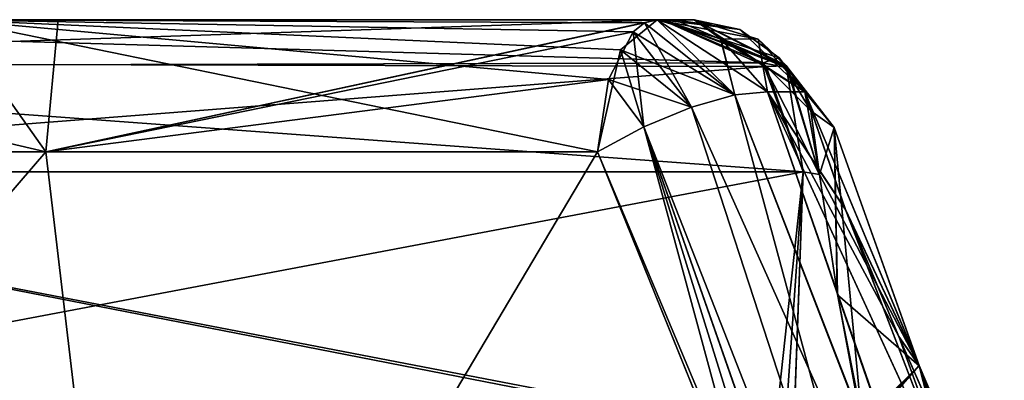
# Model space of a CAD drawing. Header units: inches. Extents: x -9 to 9, y -0.4 to 0.6.
# Tile 97 of 98: x 8.7271 to 8.9312, y 0.4322 to 0.507. Entities that reach past the tile are written whole.
import ezdxf

# ---------------------------------------------------------------- set-up
doc = ezdxf.new("R2010")
doc.units = ezdxf.units.IN
doc.header["$LTSCALE"] = 65.185185
doc.header["$MEASUREMENT"] = 0
for name, color, linetype in [('130', 7, 'CONTINUOUS'), ('350', 7, 'CONTINUOUS'), ('351', 7, 'CONTINUOUS'), ('352', 7, 'CONTINUOUS'), ('353', 7, 'CONTINUOUS'), ('354', 7, 'CONTINUOUS'), ('355', 7, 'CONTINUOUS'), ('366', 7, 'CONTINUOUS'), ('367', 7, 'CONTINUOUS'), ('368', 7, 'CONTINUOUS'), ('369', 7, 'CONTINUOUS'), ('370', 7, 'CONTINUOUS'), ('371', 7, 'CONTINUOUS'), ('372', 7, 'CONTINUOUS'), ('373', 7, 'CONTINUOUS'), ('374', 7, 'CONTINUOUS'), ('375', 7, 'CONTINUOUS'), ('376', 7, 'CONTINUOUS'), ('377', 7, 'CONTINUOUS'), ('378', 7, 'CONTINUOUS'), ('379', 7, 'CONTINUOUS'), ('380', 7, 'CONTINUOUS'), ('381', 7, 'CONTINUOUS'), ('382', 7, 'CONTINUOUS'), ('395', 7, 'CONTINUOUS'), ('399', 7, 'CONTINUOUS'), ('403', 7, 'CONTINUOUS'), ('409', 7, 'CONTINUOUS'), ('632', 7, 'CONTINUOUS'), ('633', 7, 'CONTINUOUS'), ('634', 7, 'CONTINUOUS'), ('635', 7, 'CONTINUOUS'), ('636', 7, 'CONTINUOUS'), ('637', 7, 'CONTINUOUS'), ('639', 7, 'CONTINUOUS'), ('640', 7, 'CONTINUOUS'), ('641', 7, 'CONTINUOUS'), ('642', 7, 'CONTINUOUS'), ('643', 7, 'CONTINUOUS'), ('644', 7, 'CONTINUOUS'), ('645', 7, 'CONTINUOUS'), ('646', 7, 'CONTINUOUS'), ('647', 7, 'CONTINUOUS')]:
    doc.layers.add(name, color=color, linetype=linetype)

msp = doc.modelspace()

# ---------------------------------------------------------------- linework, layer by layer
at = {"layer": '130', "color": 253, "linetype": 'Continuous', "true_color": 0xa2afbf}
for points in [[(8.86023, 0.507, -2.27365), (8.57122, 0.507, -3.63333), (8.85922, 0.507, -2.24162), (8.86023, 0.507, -2.27365)], [(8.85922, 0.507, -2.24162), (8.57122, 0.507, -3.63333), (8.71309, 0.507, -2.26258), (8.85922, 0.507, -2.24162)], [(8.73506, 0.507, -1.73529), (8.61547, 0.507, -1.77153), (8.57122, 0.507, -0.36667), (8.73506, 0.507, -1.73529)], [(8.86023, 0.507, -1.72634), (8.73506, 0.507, -1.73529), (8.57122, 0.507, -0.36667), (8.86023, 0.507, -1.72634)], [(8.86023, 0.507, 1.72635), (8.57122, 0.507, 0.36667), (8.85922, 0.507, 1.75838), (8.86023, 0.507, 1.72635)], [(8.85922, 0.507, 1.75838), (8.57122, 0.507, 0.36667), (8.71309, 0.507, 1.73742), (8.85922, 0.507, 1.75838)], [(8.73506, 0.507, 2.26471), (8.61547, 0.507, 2.22847), (8.57122, 0.507, 3.63333), (8.73506, 0.507, 2.26471)], [(8.86023, 0.507, 2.27366), (8.73506, 0.507, 2.26471), (8.57122, 0.507, 3.63333), (8.86023, 0.507, 2.27366)], [(8.85922, 0.507, -1.75838), (8.73506, 0.507, -1.73529), (8.86023, 0.507, -1.72634), (8.85922, 0.507, -1.75838)], [(8.85922, 0.507, 2.24162), (8.73506, 0.507, 2.26471), (8.86023, 0.507, 2.27366), (8.85922, 0.507, 2.24162)], [(8.8629, 0.507, -2.26463), (8.86023, 0.507, -2.27365), (8.85922, 0.507, -2.24162), (8.8629, 0.507, -2.26463)], [(8.86695, 0.507, -2.25613), (8.8629, 0.507, -2.26463), (8.85922, 0.507, -2.24162), (8.86695, 0.507, -2.25613)], [(8.86695, 0.507, -1.74387), (8.85922, 0.507, -1.75838), (8.8629, 0.507, -1.73537), (8.86695, 0.507, -1.74387)], [(8.8629, 0.507, -1.73537), (8.85922, 0.507, -1.75838), (8.86023, 0.507, -1.72634), (8.8629, 0.507, -1.73537)], [(8.8629, 0.507, 1.73537), (8.86023, 0.507, 1.72635), (8.85922, 0.507, 1.75838), (8.8629, 0.507, 1.73537)], [(8.86695, 0.507, 1.74387), (8.8629, 0.507, 1.73537), (8.85922, 0.507, 1.75838), (8.86695, 0.507, 1.74387)], [(8.86695, 0.507, 2.25613), (8.85922, 0.507, 2.24162), (8.8629, 0.507, 2.26463), (8.86695, 0.507, 2.25613)], [(8.8629, 0.507, 2.26463), (8.85922, 0.507, 2.24162), (8.86023, 0.507, 2.27366), (8.8629, 0.507, 2.26463)]]:
    msp.add_3dface(points, dxfattribs=at)
at = {"layer": '350', "color": 253, "linetype": 'Continuous', "true_color": 0xa2afbf}
for points in [[(8.90938, 0.44127, -1.78177), (8.91357, 0.43521, -1.76032), (8.93669, 0.37876, -1.80726), (8.90938, 0.44127, -1.78177)], [(8.91357, 0.43521, -1.76032), (8.90198, 0.42308, -1.74407), (8.93241, 0.36116, -1.77168), (8.91357, 0.43521, -1.76032)], [(8.93669, 0.37876, -1.80726), (8.91357, 0.43521, -1.76032), (8.96552, 0.31302, -1.81841), (8.93669, 0.37876, -1.80726)], [(8.91357, 0.43521, -1.76032), (8.93241, 0.36116, -1.77168), (8.95879, 0.30239, -1.80294), (8.91357, 0.43521, -1.76032)], [(8.91357, 0.43521, -1.76032), (8.95879, 0.30239, -1.80294), (8.96552, 0.31302, -1.81841), (8.91357, 0.43521, -1.76032)]]:
    msp.add_3dface(points, dxfattribs=at)
at = {"layer": '351', "color": 253, "linetype": 'Continuous', "true_color": 0xa2afbf}
for points in [[(8.88988, 0.492, -1.7561), (8.89592, 0.48462, -1.74226), (8.91357, 0.43521, -1.76032), (8.88988, 0.492, -1.7561)], [(8.89823, 0.46775, -1.77019), (8.88988, 0.492, -1.7561), (8.91357, 0.43521, -1.76032), (8.89823, 0.46775, -1.77019)], [(8.89592, 0.48462, -1.74226), (8.89288, 0.47486, -1.72893), (8.91357, 0.43521, -1.76032), (8.89592, 0.48462, -1.74226)], [(8.91357, 0.43521, -1.76032), (8.89288, 0.47486, -1.72893), (8.89666, 0.44994, -1.73707), (8.91357, 0.43521, -1.76032)], [(8.90938, 0.44127, -1.78177), (8.89823, 0.46775, -1.77019), (8.91357, 0.43521, -1.76032), (8.90938, 0.44127, -1.78177)], [(8.90198, 0.42308, -1.74407), (8.91357, 0.43521, -1.76032), (8.89666, 0.44994, -1.73707), (8.90198, 0.42308, -1.74407)]]:
    msp.add_3dface(points, dxfattribs=at)
at = {"layer": '352', "color": 253, "linetype": 'Continuous', "true_color": 0xa2afbf}
for points in [[(8.86695, 0.507, -1.74387), (8.88597, 0.49744, -1.73291), (8.88019, 0.50298, -1.75093), (8.86695, 0.507, -1.74387)], [(8.88597, 0.49744, -1.73291), (8.88988, 0.492, -1.7561), (8.88019, 0.50298, -1.75093), (8.88597, 0.49744, -1.73291)], [(8.88597, 0.49744, -1.73291), (8.89288, 0.47486, -1.72893), (8.89592, 0.48462, -1.74226), (8.88597, 0.49744, -1.73291)], [(8.88988, 0.492, -1.7561), (8.88597, 0.49744, -1.73291), (8.89592, 0.48462, -1.74226), (8.88988, 0.492, -1.7561)]]:
    msp.add_3dface(points, dxfattribs=at)
at = {"layer": '353', "color": 253, "linetype": 'Continuous', "true_color": 0xa2afbf}
for points in [[(8.86695, 0.507, -1.74387), (8.8629, 0.507, -1.73537), (8.86023, 0.507, -1.72634), (8.86695, 0.507, -1.74387)], [(8.86695, 0.507, -1.74387), (8.86023, 0.507, -1.72634), (8.88597, 0.49744, -1.73291), (8.86695, 0.507, -1.74387)], [(8.86023, 0.507, -1.72634), (8.88186, 0.49727, -1.72175), (8.88597, 0.49744, -1.73291), (8.86023, 0.507, -1.72634)], [(8.88186, 0.49727, -1.72175), (8.88954, 0.47543, -1.72012), (8.88597, 0.49744, -1.73291), (8.88186, 0.49727, -1.72175)], [(8.89288, 0.47486, -1.72893), (8.88597, 0.49744, -1.73291), (8.88954, 0.47543, -1.72012), (8.89288, 0.47486, -1.72893)]]:
    msp.add_3dface(points, dxfattribs=at)
at = {"layer": '354', "color": 253, "linetype": 'Continuous', "true_color": 0xa2afbf}
for points in [[(8.86023, 0.507, -1.72634), (8.57122, 0.507, -0.36667), (8.59216, 0.49802, -0.36222), (8.86023, 0.507, -1.72634)], [(8.86023, 0.507, -1.72634), (8.59216, 0.49802, -0.36222), (8.88186, 0.49727, -1.72175), (8.86023, 0.507, -1.72634)], [(8.59216, 0.49802, -0.36222), (8.60053, 0.47543, -0.36044), (8.88186, 0.49727, -1.72175), (8.59216, 0.49802, -0.36222)], [(8.88186, 0.49727, -1.72175), (8.60053, 0.47543, -0.36044), (8.88954, 0.47543, -1.72012), (8.88186, 0.49727, -1.72175)]]:
    msp.add_3dface(points, dxfattribs=at)
at = {"layer": '355', "color": 253, "linetype": 'Continuous', "true_color": 0xa2afbf}
for points in [[(8.60053, 0.47543, -0.36044), (8.59763, 0.42015, -0.36076), (8.88751, 0.42015, -1.72454), (8.60053, 0.47543, -0.36044)], [(8.88954, 0.47543, -1.72012), (8.60053, 0.47543, -0.36044), (8.88751, 0.42015, -1.72454), (8.88954, 0.47543, -1.72012)]]:
    msp.add_3dface(points, dxfattribs=at)
at = {"layer": '366', "color": 253, "linetype": 'Continuous', "true_color": 0xa2afbf}
for points in [[(8.86023, 0.507, 2.27366), (8.57122, 0.507, 3.63333), (8.59216, 0.49802, 3.63778), (8.86023, 0.507, 2.27366)], [(8.86023, 0.507, 2.27366), (8.59216, 0.49802, 3.63778), (8.88186, 0.49727, 2.27825), (8.86023, 0.507, 2.27366)], [(8.59216, 0.49802, 3.63778), (8.60053, 0.47543, 3.63956), (8.88186, 0.49727, 2.27825), (8.59216, 0.49802, 3.63778)], [(8.88186, 0.49727, 2.27825), (8.60053, 0.47543, 3.63956), (8.88954, 0.47543, 2.27988), (8.88186, 0.49727, 2.27825)]]:
    msp.add_3dface(points, dxfattribs=at)
at = {"layer": '367', "color": 253, "linetype": 'Continuous', "true_color": 0xa2afbf}
for points in [[(8.86695, 0.507, 2.25613), (8.8629, 0.507, 2.26463), (8.86023, 0.507, 2.27366), (8.86695, 0.507, 2.25613)], [(8.86695, 0.507, 2.25613), (8.86023, 0.507, 2.27366), (8.88596, 0.49746, 2.26709), (8.86695, 0.507, 2.25613)], [(8.86023, 0.507, 2.27366), (8.88186, 0.49727, 2.27825), (8.88596, 0.49746, 2.26709), (8.86023, 0.507, 2.27366)], [(8.88186, 0.49727, 2.27825), (8.88954, 0.47543, 2.27988), (8.88596, 0.49746, 2.26709), (8.88186, 0.49727, 2.27825)], [(8.89288, 0.47486, 2.27107), (8.88596, 0.49746, 2.26709), (8.88954, 0.47543, 2.27988), (8.89288, 0.47486, 2.27107)]]:
    msp.add_3dface(points, dxfattribs=at)
at = {"layer": '368', "color": 253, "linetype": 'Continuous', "true_color": 0xa2afbf}
for points in [[(8.86695, 0.507, 2.25613), (8.88596, 0.49746, 2.26709), (8.88019, 0.50298, 2.24907), (8.86695, 0.507, 2.25613)], [(8.88596, 0.49746, 2.26709), (8.88988, 0.492, 2.2439), (8.88019, 0.50298, 2.24907), (8.88596, 0.49746, 2.26709)], [(8.88596, 0.49746, 2.26709), (8.89288, 0.47486, 2.27107), (8.88988, 0.492, 2.2439), (8.88596, 0.49746, 2.26709)], [(8.88988, 0.492, 2.2439), (8.89288, 0.47486, 2.27107), (8.89592, 0.48462, 2.25774), (8.88988, 0.492, 2.2439)]]:
    msp.add_3dface(points, dxfattribs=at)
at = {"layer": '369', "color": 253, "linetype": 'Continuous', "true_color": 0xa2afbf}
for points in [[(8.88988, 0.492, 2.2439), (8.89592, 0.48462, 2.25774), (8.91357, 0.43521, 2.23968), (8.88988, 0.492, 2.2439)], [(8.89824, 0.46771, 2.22978), (8.88988, 0.492, 2.2439), (8.91357, 0.43521, 2.23968), (8.89824, 0.46771, 2.22978)], [(8.89592, 0.48462, 2.25774), (8.89288, 0.47486, 2.27107), (8.91357, 0.43521, 2.23968), (8.89592, 0.48462, 2.25774)], [(8.91357, 0.43521, 2.23968), (8.89288, 0.47486, 2.27107), (8.89666, 0.44994, 2.26293), (8.91357, 0.43521, 2.23968)], [(8.90938, 0.44127, 2.21823), (8.89824, 0.46771, 2.22978), (8.91357, 0.43521, 2.23968), (8.90938, 0.44127, 2.21823)], [(8.90168, 0.42366, 2.25617), (8.91357, 0.43521, 2.23968), (8.89666, 0.44994, 2.26293), (8.90168, 0.42366, 2.25617)]]:
    msp.add_3dface(points, dxfattribs=at)
at = {"layer": '370', "color": 253, "linetype": 'Continuous', "true_color": 0xa2afbf}
for points in [[(8.88988, 0.492, 2.2439), (8.89824, 0.46771, 2.22978), (8.88214, 0.492, 2.2294), (8.88988, 0.492, 2.2439)], [(8.89824, 0.46771, 2.22978), (8.90938, 0.44127, 2.21823), (8.88214, 0.492, 2.2294), (8.89824, 0.46771, 2.22978)], [(8.88214, 0.492, 2.2294), (8.90938, 0.44127, 2.21823), (8.92376, 0.40131, 2.19616), (8.88214, 0.492, 2.2294)], [(8.92376, 0.40131, 2.19616), (8.90938, 0.44127, 2.21823), (8.93638, 0.37951, 2.19309), (8.92376, 0.40131, 2.19616)]]:
    msp.add_3dface(points, dxfattribs=at)
at = {"layer": '371', "color": 253, "linetype": 'Continuous', "true_color": 0xa2afbf}
for points in [[(8.85922, 0.507, 2.24162), (8.86695, 0.507, 2.25613), (8.88019, 0.50298, 2.24907), (8.85922, 0.507, 2.24162)], [(8.85922, 0.507, 2.24162), (8.88019, 0.50298, 2.24907), (8.87241, 0.50301, 2.23459), (8.85922, 0.507, 2.24162)], [(8.88019, 0.50298, 2.24907), (8.88988, 0.492, 2.2439), (8.87241, 0.50301, 2.23459), (8.88019, 0.50298, 2.24907)], [(8.88988, 0.492, 2.2439), (8.88214, 0.492, 2.2294), (8.87241, 0.50301, 2.23459), (8.88988, 0.492, 2.2439)]]:
    msp.add_3dface(points, dxfattribs=at)
at = {"layer": '372', "color": 253, "linetype": 'Continuous', "true_color": 0xa2afbf}
for points in [[(8.85664, 0.50634, 2.23591), (8.86638, 0.48888, 2.21502), (8.85425, 0.50447, 2.23063), (8.85664, 0.50634, 2.23591)], [(8.85922, 0.507, 2.24162), (8.87534, 0.4914, 2.22082), (8.85664, 0.50634, 2.23591), (8.85922, 0.507, 2.24162)], [(8.87534, 0.4914, 2.22082), (8.86638, 0.48888, 2.21502), (8.85664, 0.50634, 2.23591), (8.87534, 0.4914, 2.22082)], [(8.85922, 0.507, 2.24162), (8.87241, 0.50301, 2.23459), (8.87534, 0.4914, 2.22082), (8.85922, 0.507, 2.24162)], [(8.85425, 0.50447, 2.23063), (8.85646, 0.48477, 2.21278), (8.84918, 0.49458, 2.21948), (8.85425, 0.50447, 2.23063)], [(8.86638, 0.48888, 2.21502), (8.85646, 0.48477, 2.21278), (8.85425, 0.50447, 2.23063), (8.86638, 0.48888, 2.21502)], [(8.87241, 0.50301, 2.23459), (8.88214, 0.492, 2.2294), (8.87534, 0.4914, 2.22082), (8.87241, 0.50301, 2.23459)], [(8.85646, 0.48477, 2.21278), (8.84691, 0.47961, 2.21439), (8.84918, 0.49458, 2.21948), (8.85646, 0.48477, 2.21278)]]:
    msp.add_3dface(points, dxfattribs=at)
at = {"layer": '373', "color": 253, "linetype": 'Continuous', "true_color": 0xa2afbf}
for points in [[(8.87534, 0.4914, 2.22082), (8.88214, 0.492, 2.2294), (8.94133, 0.32078, 2.14563), (8.87534, 0.4914, 2.22082)], [(8.88214, 0.492, 2.2294), (8.92376, 0.40131, 2.19616), (8.94133, 0.32078, 2.14563), (8.88214, 0.492, 2.2294)], [(8.86638, 0.48888, 2.21502), (8.87534, 0.4914, 2.22082), (8.92299, 0.315, 2.14368), (8.86638, 0.48888, 2.21502)], [(8.92299, 0.315, 2.14368), (8.87534, 0.4914, 2.22082), (8.94133, 0.32078, 2.14563), (8.92299, 0.315, 2.14368)], [(8.85646, 0.48477, 2.21278), (8.86638, 0.48888, 2.21502), (8.92299, 0.315, 2.14368), (8.85646, 0.48477, 2.21278)], [(8.84691, 0.47961, 2.21439), (8.85646, 0.48477, 2.21278), (8.88024, 0.39704, 2.18721), (8.84691, 0.47961, 2.21439)], [(8.90801, 0.31869, 2.15479), (8.85646, 0.48477, 2.21278), (8.91512, 0.31676, 2.14846), (8.90801, 0.31869, 2.15479)], [(8.85646, 0.48477, 2.21278), (8.90801, 0.31869, 2.15479), (8.88024, 0.39704, 2.18721), (8.85646, 0.48477, 2.21278)], [(8.91512, 0.31676, 2.14846), (8.85646, 0.48477, 2.21278), (8.92299, 0.315, 2.14368), (8.91512, 0.31676, 2.14846)]]:
    msp.add_3dface(points, dxfattribs=at)
at = {"layer": '374', "color": 253, "linetype": 'Continuous', "true_color": 0xa2afbf}
for points in [[(8.59413, 0.31869, 1.84305), (8.75152, 0.31869, 1.77881), (8.62242, 0.47961, 1.80232), (8.59413, 0.31869, 1.84305)], [(8.75152, 0.31869, 2.22119), (8.59413, 0.31869, 2.15695), (8.73254, 0.47961, 2.23463), (8.75152, 0.31869, 2.22119)], [(8.73254, 0.47961, 2.23463), (8.59413, 0.31869, 2.15695), (8.62242, 0.47961, 2.19768), (8.73254, 0.47961, 2.23463)], [(8.62242, 0.47961, 1.80232), (8.75152, 0.31869, 1.77881), (8.73254, 0.47961, 1.76537), (8.62242, 0.47961, 1.80232)], [(8.84691, 0.47961, 2.21439), (8.75152, 0.31869, 2.22119), (8.73254, 0.47961, 2.23463), (8.84691, 0.47961, 2.21439)], [(8.73254, 0.47961, 1.76537), (8.75152, 0.31869, 1.77881), (8.84691, 0.47961, 1.78561), (8.73254, 0.47961, 1.76537)], [(8.84691, 0.47961, 2.21439), (8.88024, 0.39704, 2.18721), (8.75152, 0.31869, 2.22119), (8.84691, 0.47961, 2.21439)], [(8.84691, 0.47961, 1.78561), (8.75152, 0.31869, 1.77881), (8.88043, 0.39654, 1.81298), (8.84691, 0.47961, 1.78561)]]:
    msp.add_3dface(points, dxfattribs=at)
at = {"layer": '375', "color": 253, "linetype": 'Continuous', "true_color": 0xa2afbf}
for points in [[(8.61547, 0.507, 2.22847), (8.73506, 0.507, 2.26471), (8.73254, 0.47961, 2.23463), (8.61547, 0.507, 2.22847)], [(8.61547, 0.507, 2.22847), (8.73254, 0.47961, 2.23463), (8.62242, 0.47961, 2.19768), (8.61547, 0.507, 2.22847)], [(8.71309, 0.507, 1.73742), (8.62242, 0.47961, 1.80232), (8.73254, 0.47961, 1.76537), (8.71309, 0.507, 1.73742)], [(8.85922, 0.507, 1.75838), (8.71309, 0.507, 1.73742), (8.85166, 0.50074, 1.77509), (8.85922, 0.507, 1.75838)], [(8.71309, 0.507, 1.73742), (8.73254, 0.47961, 1.76537), (8.84691, 0.47961, 1.78561), (8.71309, 0.507, 1.73742)], [(8.71309, 0.507, 1.73742), (8.84691, 0.47961, 1.78561), (8.85166, 0.50074, 1.77509), (8.71309, 0.507, 1.73742)], [(8.73506, 0.507, 2.26471), (8.85922, 0.507, 2.24162), (8.73254, 0.47961, 2.23463), (8.73506, 0.507, 2.26471)], [(8.85922, 0.507, 2.24162), (8.85664, 0.50634, 2.23591), (8.73254, 0.47961, 2.23463), (8.85922, 0.507, 2.24162)], [(8.85664, 0.50634, 2.23591), (8.85425, 0.50447, 2.23063), (8.73254, 0.47961, 2.23463), (8.85664, 0.50634, 2.23591)], [(8.85425, 0.50447, 2.23063), (8.84918, 0.49458, 2.21948), (8.73254, 0.47961, 2.23463), (8.85425, 0.50447, 2.23063)], [(8.84918, 0.49458, 2.21948), (8.84691, 0.47961, 2.21439), (8.73254, 0.47961, 2.23463), (8.84918, 0.49458, 2.21948)]]:
    msp.add_3dface(points, dxfattribs=at)
at = {"layer": '376', "color": 253, "linetype": 'Continuous', "true_color": 0xa2afbf}
for points in [[(8.85922, 0.507, 1.75838), (8.85166, 0.50074, 1.77509), (8.87534, 0.4914, 1.77918), (8.85922, 0.507, 1.75838)], [(8.88214, 0.492, 1.7706), (8.85922, 0.507, 1.75838), (8.87534, 0.4914, 1.77918), (8.88214, 0.492, 1.7706)], [(8.85922, 0.507, 1.75838), (8.88214, 0.492, 1.7706), (8.87242, 0.50301, 1.7654), (8.85922, 0.507, 1.75838)], [(8.85166, 0.50074, 1.77509), (8.84691, 0.47961, 1.78561), (8.85646, 0.48477, 1.78722), (8.85166, 0.50074, 1.77509)], [(8.87534, 0.4914, 1.77918), (8.85166, 0.50074, 1.77509), (8.86637, 0.48888, 1.78498), (8.87534, 0.4914, 1.77918)], [(8.86637, 0.48888, 1.78498), (8.85166, 0.50074, 1.77509), (8.85646, 0.48477, 1.78722), (8.86637, 0.48888, 1.78498)]]:
    msp.add_3dface(points, dxfattribs=at)
at = {"layer": '377', "color": 253, "linetype": 'Continuous', "true_color": 0xa2afbf}
for points in [[(8.88214, 0.492, 1.7706), (8.87534, 0.4914, 1.77918), (8.94159, 0.32082, 1.85426), (8.88214, 0.492, 1.7706)], [(8.92358, 0.40174, 1.80366), (8.88214, 0.492, 1.7706), (8.94159, 0.32082, 1.85426), (8.92358, 0.40174, 1.80366)], [(8.87534, 0.4914, 1.77918), (8.86637, 0.48888, 1.78498), (8.94159, 0.32082, 1.85426), (8.87534, 0.4914, 1.77918)], [(8.86637, 0.48888, 1.78498), (8.85646, 0.48477, 1.78722), (8.92299, 0.315, 1.85632), (8.86637, 0.48888, 1.78498)], [(8.86637, 0.48888, 1.78498), (8.92299, 0.315, 1.85632), (8.94159, 0.32082, 1.85426), (8.86637, 0.48888, 1.78498)], [(8.85646, 0.48477, 1.78722), (8.84691, 0.47961, 1.78561), (8.91521, 0.31674, 1.85161), (8.85646, 0.48477, 1.78722)], [(8.92299, 0.315, 1.85632), (8.85646, 0.48477, 1.78722), (8.91521, 0.31674, 1.85161), (8.92299, 0.315, 1.85632)], [(8.84691, 0.47961, 1.78561), (8.88043, 0.39654, 1.81298), (8.91521, 0.31674, 1.85161), (8.84691, 0.47961, 1.78561)]]:
    msp.add_3dface(points, dxfattribs=at)
at = {"layer": '378', "color": 253, "linetype": 'Continuous', "true_color": 0xa2afbf}
for points in [[(8.88214, 0.492, 1.7706), (8.92358, 0.40174, 1.80366), (8.89823, 0.46775, 1.77018), (8.88214, 0.492, 1.7706)], [(8.88988, 0.492, 1.7561), (8.88214, 0.492, 1.7706), (8.89823, 0.46775, 1.77018), (8.88988, 0.492, 1.7561)], [(8.89823, 0.46775, 1.77018), (8.92358, 0.40174, 1.80366), (8.90938, 0.44127, 1.78177), (8.89823, 0.46775, 1.77018)], [(8.90938, 0.44127, 1.78177), (8.92358, 0.40174, 1.80366), (8.93593, 0.38059, 1.80644), (8.90938, 0.44127, 1.78177)]]:
    msp.add_3dface(points, dxfattribs=at)
at = {"layer": '379', "color": 253, "linetype": 'Continuous', "true_color": 0xa2afbf}
for points in [[(8.88988, 0.492, 1.7561), (8.89823, 0.46775, 1.77018), (8.91358, 0.43523, 1.76037), (8.88988, 0.492, 1.7561)], [(8.88988, 0.492, 1.7561), (8.91358, 0.43523, 1.76037), (8.89592, 0.48463, 1.74226), (8.88988, 0.492, 1.7561)], [(8.89658, 0.45038, 1.73694), (8.89287, 0.47486, 1.72893), (8.89592, 0.48463, 1.74226), (8.89658, 0.45038, 1.73694)], [(8.90188, 0.42193, 1.74412), (8.89658, 0.45038, 1.73694), (8.89592, 0.48463, 1.74226), (8.90188, 0.42193, 1.74412)], [(8.91358, 0.43523, 1.76037), (8.90188, 0.42193, 1.74412), (8.89592, 0.48463, 1.74226), (8.91358, 0.43523, 1.76037)], [(8.89823, 0.46775, 1.77018), (8.90938, 0.44127, 1.78177), (8.91358, 0.43523, 1.76037), (8.89823, 0.46775, 1.77018)]]:
    msp.add_3dface(points, dxfattribs=at)
at = {"layer": '380', "color": 253, "linetype": 'Continuous', "true_color": 0xa2afbf}
for points in [[(8.88988, 0.492, 1.7561), (8.86695, 0.507, 1.74387), (8.88019, 0.50298, 1.75093), (8.88988, 0.492, 1.7561)], [(8.86695, 0.507, 1.74387), (8.88988, 0.492, 1.7561), (8.8764, 0.50494, 1.73842), (8.86695, 0.507, 1.74387)], [(8.8764, 0.50494, 1.73842), (8.88988, 0.492, 1.7561), (8.88452, 0.49911, 1.73375), (8.8764, 0.50494, 1.73842)], [(8.88452, 0.49911, 1.73375), (8.88988, 0.492, 1.7561), (8.89108, 0.48812, 1.72995), (8.88452, 0.49911, 1.73375)], [(8.88988, 0.492, 1.7561), (8.89592, 0.48463, 1.74226), (8.89108, 0.48812, 1.72995), (8.88988, 0.492, 1.7561)], [(8.89592, 0.48463, 1.74226), (8.89287, 0.47486, 1.72893), (8.89108, 0.48812, 1.72995), (8.89592, 0.48463, 1.74226)]]:
    msp.add_3dface(points, dxfattribs=at)
at = {"layer": '381', "color": 253, "linetype": 'Continuous', "true_color": 0xa2afbf}
for points in [[(8.86023, 0.507, 1.72635), (8.8629, 0.507, 1.73537), (8.8764, 0.50494, 1.73842), (8.86023, 0.507, 1.72635)], [(8.86023, 0.507, 1.72635), (8.8764, 0.50494, 1.73842), (8.88452, 0.49911, 1.73375), (8.86023, 0.507, 1.72635)], [(8.86023, 0.507, 1.72635), (8.88452, 0.49911, 1.73375), (8.88117, 0.49802, 1.7219), (8.86023, 0.507, 1.72635)], [(8.8629, 0.507, 1.73537), (8.86695, 0.507, 1.74387), (8.8764, 0.50494, 1.73842), (8.8629, 0.507, 1.73537)], [(8.88452, 0.49911, 1.73375), (8.89108, 0.48812, 1.72995), (8.88117, 0.49802, 1.7219), (8.88452, 0.49911, 1.73375)], [(8.88117, 0.49802, 1.7219), (8.89108, 0.48812, 1.72995), (8.89287, 0.47486, 1.72893), (8.88117, 0.49802, 1.7219)], [(8.88954, 0.47543, 1.72012), (8.88117, 0.49802, 1.7219), (8.89287, 0.47486, 1.72893), (8.88954, 0.47543, 1.72012)]]:
    msp.add_3dface(points, dxfattribs=at)
at = {"layer": '382', "color": 253, "linetype": 'Continuous', "true_color": 0xa2afbf}
for points in [[(8.57122, 0.507, 0.36667), (8.86023, 0.507, 1.72635), (8.88117, 0.49802, 1.7219), (8.57122, 0.507, 0.36667)], [(8.57122, 0.507, 0.36667), (8.88117, 0.49802, 1.7219), (8.59285, 0.49728, 0.36207), (8.57122, 0.507, 0.36667)], [(8.88117, 0.49802, 1.7219), (8.88954, 0.47543, 1.72012), (8.59285, 0.49728, 0.36207), (8.88117, 0.49802, 1.7219)], [(8.59285, 0.49728, 0.36207), (8.88954, 0.47543, 1.72012), (8.60053, 0.47543, 0.36044), (8.59285, 0.49728, 0.36207)]]:
    msp.add_3dface(points, dxfattribs=at)
at = {"layer": '395', "color": 253, "linetype": 'Continuous', "true_color": 0xa2afbf}
for points in [[(8.90938, 0.44127, 2.21823), (8.91357, 0.43521, 2.23968), (8.93638, 0.37951, 2.19309), (8.90938, 0.44127, 2.21823)], [(8.91357, 0.43521, 2.23968), (8.90168, 0.42366, 2.25617), (8.93247, 0.36103, 2.22826), (8.91357, 0.43521, 2.23968)], [(8.93638, 0.37951, 2.19309), (8.91357, 0.43521, 2.23968), (8.96552, 0.31302, 2.18159), (8.93638, 0.37951, 2.19309)], [(8.91357, 0.43521, 2.23968), (8.93247, 0.36103, 2.22826), (8.95879, 0.30239, 2.19706), (8.91357, 0.43521, 2.23968)], [(8.91357, 0.43521, 2.23968), (8.95879, 0.30239, 2.19706), (8.96552, 0.31302, 2.18159), (8.91357, 0.43521, 2.23968)]]:
    msp.add_3dface(points, dxfattribs=at)
at = {"layer": '399', "color": 253, "linetype": 'Continuous', "true_color": 0xa2afbf}
for points in [[(8.90938, 0.44127, 1.78177), (8.93593, 0.38059, 1.80644), (8.96552, 0.31302, 1.81842), (8.90938, 0.44127, 1.78177)], [(8.91358, 0.43523, 1.76037), (8.90938, 0.44127, 1.78177), (8.96552, 0.31302, 1.81842), (8.91358, 0.43523, 1.76037)], [(8.90188, 0.42193, 1.74412), (8.91358, 0.43523, 1.76037), (8.93245, 0.36117, 1.77171), (8.90188, 0.42193, 1.74412)], [(8.91358, 0.43523, 1.76037), (8.95879, 0.30239, 1.80294), (8.93245, 0.36117, 1.77171), (8.91358, 0.43523, 1.76037)], [(8.95879, 0.30239, 1.80294), (8.91358, 0.43523, 1.76037), (8.96552, 0.31302, 1.81842), (8.95879, 0.30239, 1.80294)]]:
    msp.add_3dface(points, dxfattribs=at)
at = {"layer": '403', "color": 253, "linetype": 'Continuous', "true_color": 0xa2afbf}
for points in [[(8.60053, 0.47543, 0.36044), (8.88954, 0.47543, 1.72012), (8.59764, 0.42014, 0.36077), (8.60053, 0.47543, 0.36044)], [(8.59764, 0.42014, 0.36077), (8.88954, 0.47543, 1.72012), (8.88751, 0.42015, 1.72454), (8.59764, 0.42014, 0.36077)]]:
    msp.add_3dface(points, dxfattribs=at)
at = {"layer": '409', "color": 253, "linetype": 'Continuous', "true_color": 0xa2afbf}
for points in [[(8.60053, 0.47543, 3.63956), (8.59763, 0.42015, 3.63924), (8.88353, 0.42015, 2.29419), (8.60053, 0.47543, 3.63956)], [(8.88954, 0.47543, 2.27988), (8.60053, 0.47543, 3.63956), (8.88353, 0.42015, 2.29419), (8.88954, 0.47543, 2.27988)], [(8.88954, 0.47543, 2.27988), (8.88353, 0.42015, 2.29419), (8.88559, 0.41936, 2.28432), (8.88954, 0.47543, 2.27988)], [(8.8874, 0.41705, 2.27521), (8.88954, 0.47543, 2.27988), (8.88559, 0.41936, 2.28432), (8.8874, 0.41705, 2.27521)]]:
    msp.add_3dface(points, dxfattribs=at)
at = {"layer": '632', "color": 253, "linetype": 'Continuous', "true_color": 0xa2afbf}
for points in [[(8.60053, 0.47543, -3.63956), (8.88954, 0.47543, -2.27988), (8.59763, 0.42015, -3.63925), (8.60053, 0.47543, -3.63956)], [(8.88954, 0.47543, -2.27988), (8.88751, 0.42015, -2.27546), (8.59763, 0.42015, -3.63925), (8.88954, 0.47543, -2.27988)]]:
    msp.add_3dface(points, dxfattribs=at)
at = {"layer": '633', "color": 253, "linetype": 'Continuous', "true_color": 0xa2afbf}
for points in [[(8.57122, 0.507, -3.63333), (8.86023, 0.507, -2.27365), (8.88117, 0.49802, -2.2781), (8.57122, 0.507, -3.63333)], [(8.57122, 0.507, -3.63333), (8.88117, 0.49802, -2.2781), (8.59285, 0.49728, -3.63793), (8.57122, 0.507, -3.63333)], [(8.88117, 0.49802, -2.2781), (8.88954, 0.47543, -2.27988), (8.59285, 0.49728, -3.63793), (8.88117, 0.49802, -2.2781)], [(8.59285, 0.49728, -3.63793), (8.88954, 0.47543, -2.27988), (8.60053, 0.47543, -3.63956), (8.59285, 0.49728, -3.63793)]]:
    msp.add_3dface(points, dxfattribs=at)
at = {"layer": '634', "color": 253, "linetype": 'Continuous', "true_color": 0xa2afbf}
for points in [[(8.86023, 0.507, -2.27365), (8.8629, 0.507, -2.26463), (8.88631, 0.49701, -2.26729), (8.86023, 0.507, -2.27365)], [(8.86023, 0.507, -2.27365), (8.88631, 0.49701, -2.26729), (8.88117, 0.49802, -2.2781), (8.86023, 0.507, -2.27365)], [(8.8629, 0.507, -2.26463), (8.86695, 0.507, -2.25613), (8.88631, 0.49701, -2.26729), (8.8629, 0.507, -2.26463)], [(8.88631, 0.49701, -2.26729), (8.89288, 0.47486, -2.27107), (8.88117, 0.49802, -2.2781), (8.88631, 0.49701, -2.26729)], [(8.88954, 0.47543, -2.27988), (8.88117, 0.49802, -2.2781), (8.89288, 0.47486, -2.27107), (8.88954, 0.47543, -2.27988)]]:
    msp.add_3dface(points, dxfattribs=at)
at = {"layer": '635', "color": 253, "linetype": 'Continuous', "true_color": 0xa2afbf}
for points in [[(8.86695, 0.507, -2.25613), (8.88019, 0.50298, -2.24907), (8.88631, 0.49701, -2.26729), (8.86695, 0.507, -2.25613)], [(8.88019, 0.50298, -2.24907), (8.88988, 0.492, -2.2439), (8.88631, 0.49701, -2.26729), (8.88019, 0.50298, -2.24907)], [(8.88988, 0.492, -2.2439), (8.89592, 0.48462, -2.25774), (8.88631, 0.49701, -2.26729), (8.88988, 0.492, -2.2439)], [(8.89592, 0.48462, -2.25774), (8.89288, 0.47486, -2.27107), (8.88631, 0.49701, -2.26729), (8.89592, 0.48462, -2.25774)]]:
    msp.add_3dface(points, dxfattribs=at)
at = {"layer": '636', "color": 253, "linetype": 'Continuous', "true_color": 0xa2afbf}
for points in [[(8.88988, 0.492, -2.2439), (8.89829, 0.46759, -2.22973), (8.91358, 0.43523, -2.23963), (8.88988, 0.492, -2.2439)], [(8.89592, 0.48462, -2.25774), (8.88988, 0.492, -2.2439), (8.91358, 0.43523, -2.23963), (8.89592, 0.48462, -2.25774)], [(8.89288, 0.47486, -2.27107), (8.89592, 0.48462, -2.25774), (8.89662, 0.45016, -2.263), (8.89288, 0.47486, -2.27107)], [(8.90188, 0.42193, -2.25588), (8.89592, 0.48462, -2.25774), (8.91358, 0.43523, -2.23963), (8.90188, 0.42193, -2.25588)], [(8.89592, 0.48462, -2.25774), (8.90188, 0.42193, -2.25588), (8.89662, 0.45016, -2.263), (8.89592, 0.48462, -2.25774)], [(8.89829, 0.46759, -2.22973), (8.90938, 0.44127, -2.21823), (8.91358, 0.43523, -2.23963), (8.89829, 0.46759, -2.22973)]]:
    msp.add_3dface(points, dxfattribs=at)
at = {"layer": '637', "color": 253, "linetype": 'Continuous', "true_color": 0xa2afbf}
for points in [[(8.90938, 0.44127, -2.21823), (8.93794, 0.37577, -2.19141), (8.96552, 0.31302, -2.18158), (8.90938, 0.44127, -2.21823)], [(8.90938, 0.44127, -2.21823), (8.96552, 0.31302, -2.18158), (8.91358, 0.43523, -2.23963), (8.90938, 0.44127, -2.21823)], [(8.93376, 0.3584, -2.22692), (8.90188, 0.42193, -2.25588), (8.91358, 0.43523, -2.23963), (8.93376, 0.3584, -2.22692)], [(8.95879, 0.30239, -2.19706), (8.93376, 0.3584, -2.22692), (8.91358, 0.43523, -2.23963), (8.95879, 0.30239, -2.19706)], [(8.96552, 0.31302, -2.18158), (8.95879, 0.30239, -2.19706), (8.91358, 0.43523, -2.23963), (8.96552, 0.31302, -2.18158)]]:
    msp.add_3dface(points, dxfattribs=at)
at = {"layer": '639', "color": 253, "linetype": 'Continuous', "true_color": 0xa2afbf}
for points in [[(8.88214, 0.492, -2.2294), (8.92358, 0.40174, -2.19634), (8.89829, 0.46759, -2.22973), (8.88214, 0.492, -2.2294)], [(8.88988, 0.492, -2.2439), (8.88214, 0.492, -2.2294), (8.89829, 0.46759, -2.22973), (8.88988, 0.492, -2.2439)], [(8.89829, 0.46759, -2.22973), (8.92358, 0.40174, -2.19634), (8.90938, 0.44127, -2.21823), (8.89829, 0.46759, -2.22973)], [(8.90938, 0.44127, -2.21823), (8.92358, 0.40174, -2.19634), (8.93794, 0.37577, -2.19141), (8.90938, 0.44127, -2.21823)]]:
    msp.add_3dface(points, dxfattribs=at)
at = {"layer": '640', "color": 253, "linetype": 'Continuous', "true_color": 0xa2afbf}
for points in [[(8.86695, 0.507, -2.25613), (8.85922, 0.507, -2.24162), (8.87242, 0.50301, -2.23459), (8.86695, 0.507, -2.25613)], [(8.86695, 0.507, -2.25613), (8.87242, 0.50301, -2.23459), (8.88019, 0.50298, -2.24907), (8.86695, 0.507, -2.25613)], [(8.87242, 0.50301, -2.23459), (8.88214, 0.492, -2.2294), (8.88019, 0.50298, -2.24907), (8.87242, 0.50301, -2.23459)], [(8.88214, 0.492, -2.2294), (8.88988, 0.492, -2.2439), (8.88019, 0.50298, -2.24907), (8.88214, 0.492, -2.2294)]]:
    msp.add_3dface(points, dxfattribs=at)
at = {"layer": '641', "color": 253, "linetype": 'Continuous', "true_color": 0xa2afbf}
for points in [[(8.85664, 0.50634, -2.23591), (8.85425, 0.50447, -2.23063), (8.87534, 0.4914, -2.22082), (8.85664, 0.50634, -2.23591)], [(8.85922, 0.507, -2.24162), (8.85664, 0.50634, -2.23591), (8.87534, 0.4914, -2.22082), (8.85922, 0.507, -2.24162)], [(8.88214, 0.492, -2.2294), (8.85922, 0.507, -2.24162), (8.87534, 0.4914, -2.22082), (8.88214, 0.492, -2.2294)], [(8.85922, 0.507, -2.24162), (8.88214, 0.492, -2.2294), (8.87242, 0.50301, -2.23459), (8.85922, 0.507, -2.24162)], [(8.85425, 0.50447, -2.23063), (8.84918, 0.49458, -2.21949), (8.86637, 0.48888, -2.21502), (8.85425, 0.50447, -2.23063)], [(8.87534, 0.4914, -2.22082), (8.85425, 0.50447, -2.23063), (8.86637, 0.48888, -2.21502), (8.87534, 0.4914, -2.22082)], [(8.84918, 0.49458, -2.21949), (8.84691, 0.47961, -2.21439), (8.85646, 0.48477, -2.21278), (8.84918, 0.49458, -2.21949)], [(8.86637, 0.48888, -2.21502), (8.84918, 0.49458, -2.21949), (8.85646, 0.48477, -2.21278), (8.86637, 0.48888, -2.21502)]]:
    msp.add_3dface(points, dxfattribs=at)
at = {"layer": '642', "color": 253, "linetype": 'Continuous', "true_color": 0xa2afbf}
for points in [[(8.88214, 0.492, -2.2294), (8.87534, 0.4914, -2.22082), (8.94159, 0.32082, -2.14574), (8.88214, 0.492, -2.2294)], [(8.92358, 0.40174, -2.19634), (8.88214, 0.492, -2.2294), (8.94159, 0.32082, -2.14574), (8.92358, 0.40174, -2.19634)], [(8.87534, 0.4914, -2.22082), (8.86637, 0.48888, -2.21502), (8.94159, 0.32082, -2.14574), (8.87534, 0.4914, -2.22082)], [(8.86637, 0.48888, -2.21502), (8.85646, 0.48477, -2.21278), (8.92299, 0.315, -2.14368), (8.86637, 0.48888, -2.21502)], [(8.86637, 0.48888, -2.21502), (8.92299, 0.315, -2.14368), (8.94159, 0.32082, -2.14574), (8.86637, 0.48888, -2.21502)], [(8.85646, 0.48477, -2.21278), (8.84691, 0.47961, -2.21439), (8.91521, 0.31674, -2.14839), (8.85646, 0.48477, -2.21278)], [(8.92299, 0.315, -2.14368), (8.85646, 0.48477, -2.21278), (8.91521, 0.31674, -2.14839), (8.92299, 0.315, -2.14368)], [(8.91521, 0.31674, -2.14839), (8.84691, 0.47961, -2.21439), (8.88043, 0.39654, -2.18702), (8.91521, 0.31674, -2.14839)]]:
    msp.add_3dface(points, dxfattribs=at)
at = {"layer": '643', "color": 253, "linetype": 'Continuous', "true_color": 0xa2afbf}
for points in [[(8.75152, 0.31869, -2.22119), (8.62242, 0.47961, -2.19768), (8.59413, 0.31869, -2.15695), (8.75152, 0.31869, -2.22119)], [(8.62242, 0.47961, -1.80232), (8.73254, 0.47961, -1.76537), (8.59413, 0.31869, -1.84305), (8.62242, 0.47961, -1.80232)], [(8.59413, 0.31869, -1.84305), (8.73254, 0.47961, -1.76537), (8.75152, 0.31869, -1.77881), (8.59413, 0.31869, -1.84305)], [(8.73254, 0.47961, -2.23463), (8.62242, 0.47961, -2.19768), (8.75152, 0.31869, -2.22119), (8.73254, 0.47961, -2.23463)], [(8.73254, 0.47961, -1.76537), (8.84691, 0.47961, -1.78561), (8.75152, 0.31869, -1.77881), (8.73254, 0.47961, -1.76537)], [(8.84691, 0.47961, -2.21439), (8.73254, 0.47961, -2.23463), (8.75152, 0.31869, -2.22119), (8.84691, 0.47961, -2.21439)], [(8.84691, 0.47961, -1.78561), (8.88024, 0.39704, -1.81279), (8.75152, 0.31869, -1.77881), (8.84691, 0.47961, -1.78561)], [(8.88043, 0.39654, -2.18702), (8.84691, 0.47961, -2.21439), (8.75152, 0.31869, -2.22119), (8.88043, 0.39654, -2.18702)]]:
    msp.add_3dface(points, dxfattribs=at)
at = {"layer": '644', "color": 253, "linetype": 'Continuous', "true_color": 0xa2afbf}
for points in [[(8.88214, 0.492, -1.7706), (8.94133, 0.32078, -1.85437), (8.87534, 0.4914, -1.77918), (8.88214, 0.492, -1.7706)], [(8.88214, 0.492, -1.7706), (8.92376, 0.40131, -1.80384), (8.94133, 0.32078, -1.85437), (8.88214, 0.492, -1.7706)], [(8.87534, 0.4914, -1.77918), (8.92299, 0.315, -1.85632), (8.86638, 0.48888, -1.78498), (8.87534, 0.4914, -1.77918)], [(8.94133, 0.32078, -1.85437), (8.92299, 0.315, -1.85632), (8.87534, 0.4914, -1.77918), (8.94133, 0.32078, -1.85437)], [(8.86638, 0.48888, -1.78498), (8.92299, 0.315, -1.85632), (8.85646, 0.48477, -1.78722), (8.86638, 0.48888, -1.78498)], [(8.84691, 0.47961, -1.78561), (8.85646, 0.48477, -1.78722), (8.88024, 0.39704, -1.81279), (8.84691, 0.47961, -1.78561)], [(8.91512, 0.31676, -1.85154), (8.90801, 0.31869, -1.84521), (8.85646, 0.48477, -1.78722), (8.91512, 0.31676, -1.85154)], [(8.85646, 0.48477, -1.78722), (8.90801, 0.31869, -1.84521), (8.88024, 0.39704, -1.81279), (8.85646, 0.48477, -1.78722)], [(8.92299, 0.315, -1.85632), (8.91512, 0.31676, -1.85154), (8.85646, 0.48477, -1.78722), (8.92299, 0.315, -1.85632)]]:
    msp.add_3dface(points, dxfattribs=at)
at = {"layer": '645', "color": 253, "linetype": 'Continuous', "true_color": 0xa2afbf}
for points in [[(8.88988, 0.492, -1.7561), (8.89823, 0.46775, -1.77019), (8.88214, 0.492, -1.7706), (8.88988, 0.492, -1.7561)], [(8.89823, 0.46775, -1.77019), (8.90938, 0.44127, -1.78177), (8.88214, 0.492, -1.7706), (8.89823, 0.46775, -1.77019)], [(8.88214, 0.492, -1.7706), (8.90938, 0.44127, -1.78177), (8.92376, 0.40131, -1.80384), (8.88214, 0.492, -1.7706)], [(8.92376, 0.40131, -1.80384), (8.90938, 0.44127, -1.78177), (8.93669, 0.37876, -1.80726), (8.92376, 0.40131, -1.80384)]]:
    msp.add_3dface(points, dxfattribs=at)
at = {"layer": '646', "color": 253, "linetype": 'Continuous', "true_color": 0xa2afbf}
for points in [[(8.85664, 0.50634, -1.76409), (8.86638, 0.48888, -1.78498), (8.85425, 0.50447, -1.76937), (8.85664, 0.50634, -1.76409)], [(8.85922, 0.507, -1.75838), (8.87534, 0.4914, -1.77918), (8.85664, 0.50634, -1.76409), (8.85922, 0.507, -1.75838)], [(8.87534, 0.4914, -1.77918), (8.86638, 0.48888, -1.78498), (8.85664, 0.50634, -1.76409), (8.87534, 0.4914, -1.77918)], [(8.87534, 0.4914, -1.77918), (8.85922, 0.507, -1.75838), (8.87242, 0.50301, -1.7654), (8.87534, 0.4914, -1.77918)], [(8.85425, 0.50447, -1.76937), (8.85646, 0.48477, -1.78722), (8.84918, 0.49458, -1.78052), (8.85425, 0.50447, -1.76937)], [(8.86638, 0.48888, -1.78498), (8.85646, 0.48477, -1.78722), (8.85425, 0.50447, -1.76937), (8.86638, 0.48888, -1.78498)], [(8.88214, 0.492, -1.7706), (8.87534, 0.4914, -1.77918), (8.87242, 0.50301, -1.7654), (8.88214, 0.492, -1.7706)], [(8.85646, 0.48477, -1.78722), (8.84691, 0.47961, -1.78561), (8.84918, 0.49458, -1.78052), (8.85646, 0.48477, -1.78722)]]:
    msp.add_3dface(points, dxfattribs=at)
at = {"layer": '647', "color": 253, "linetype": 'Continuous', "true_color": 0xa2afbf}
for points in [[(8.61547, 0.507, -1.77153), (8.73506, 0.507, -1.73529), (8.73254, 0.47961, -1.76537), (8.61547, 0.507, -1.77153)], [(8.62242, 0.47961, -1.80232), (8.61547, 0.507, -1.77153), (8.73254, 0.47961, -1.76537), (8.62242, 0.47961, -1.80232)], [(8.73254, 0.47961, -2.23463), (8.71309, 0.507, -2.26258), (8.62242, 0.47961, -2.19768), (8.73254, 0.47961, -2.23463)], [(8.85922, 0.507, -2.24162), (8.71309, 0.507, -2.26258), (8.85664, 0.50634, -2.23591), (8.85922, 0.507, -2.24162)], [(8.85664, 0.50634, -2.23591), (8.71309, 0.507, -2.26258), (8.85425, 0.50447, -2.23063), (8.85664, 0.50634, -2.23591)], [(8.85425, 0.50447, -2.23063), (8.71309, 0.507, -2.26258), (8.84918, 0.49458, -2.21949), (8.85425, 0.50447, -2.23063)], [(8.84918, 0.49458, -2.21949), (8.71309, 0.507, -2.26258), (8.84691, 0.47961, -2.21439), (8.84918, 0.49458, -2.21949)], [(8.84691, 0.47961, -2.21439), (8.71309, 0.507, -2.26258), (8.73254, 0.47961, -2.23463), (8.84691, 0.47961, -2.21439)], [(8.73506, 0.507, -1.73529), (8.85922, 0.507, -1.75838), (8.73254, 0.47961, -1.76537), (8.73506, 0.507, -1.73529)], [(8.85922, 0.507, -1.75838), (8.85664, 0.50634, -1.76409), (8.73254, 0.47961, -1.76537), (8.85922, 0.507, -1.75838)], [(8.85664, 0.50634, -1.76409), (8.85425, 0.50447, -1.76937), (8.73254, 0.47961, -1.76537), (8.85664, 0.50634, -1.76409)], [(8.85425, 0.50447, -1.76937), (8.84918, 0.49458, -1.78052), (8.73254, 0.47961, -1.76537), (8.85425, 0.50447, -1.76937)], [(8.84918, 0.49458, -1.78052), (8.84691, 0.47961, -1.78561), (8.73254, 0.47961, -1.76537), (8.84918, 0.49458, -1.78052)]]:
    msp.add_3dface(points, dxfattribs=at)

doc.saveas('drawing.dxf')
